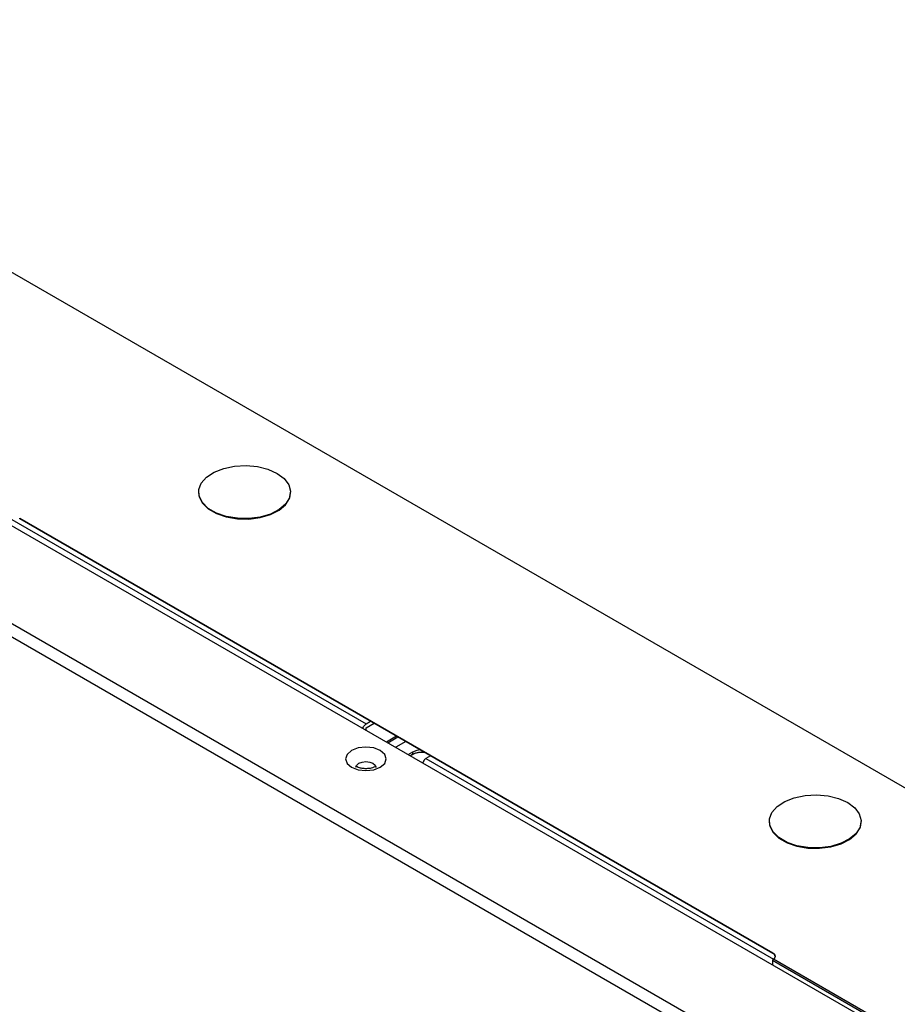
# Model space of a CAD drawing. Header units: millimetres. Extents: x 256 to 1374, y 313 to 1176.
# Tile 203 of 212: x 1162 to 1199, y 1029 to 1070. Entities that reach past the tile are written whole.
import ezdxf

# ---------------------------------------------------------------- set-up
doc = ezdxf.new("R2010")
doc.units = ezdxf.units.MM

msp = doc.modelspace()

# ---------------------------------------------------------------- linework, layer by layer
at = {"color": 7, "linetype": 'Continuous', "lineweight": 30}
for p, q in [((1325.4309, 964.8059), (1047.2551, 1125.3934)), ((1315.9398, 955.6168), (1031.7287, 1119.6884)), ((1031.3263, 1119.3764), (1315.8708, 955.1123)), ((1039.3872, 1119.3656), (1315.3747, 960.0414)), ((1169.3649, 1050.2343), (1169.3649, 1050.2125)), ((1173.1983, 1050.2125), (1173.1983, 1050.2343)), ((1161.9007, 1049.1408), (1193.3198, 1031.003)), ((1161.9007, 1049.1218), (1161.9007, 1049.1408)), ((1193.3198, 1030.9839), (1161.9007, 1049.1218)), ((1176.3492, 1040.5576), (1176.5425, 1040.6692)), ((1176.3492, 1040.3943), (1176.6839, 1040.5876)), ((1176.3492, 1040.2991), (1176.3492, 1040.3943)), ((1177.6269, 1040.0432), (1177.2097, 1039.8023)), ((1177.2569, 1039.7751), (1177.6741, 1040.016)), ((1178.004, 1039.8255), (1177.5868, 1039.5846)), ((1178.1054, 1039.2853), (1178.3055, 1039.4009)), ((1178.3055, 1039.292), (1178.3055, 1039.4009)), ((1178.3055, 1039.292), (1178.1997, 1039.2309)), ((1178.2584, 1039.2648), (1178.3055, 1039.292)), ((1179.0409, 1039.2269), (1178.8476, 1039.1153)), ((1193.1709, 1036.4914), (1193.1709, 1036.4697)), ((1197.0042, 1036.4697), (1197.0042, 1036.4914)), ((1193.3103, 1030.6873), (1193.3103, 1030.5077)), ((1193.3107, 1030.6929), (1193.327, 1030.6996)), ((1193.3198, 1030.9839), (1193.3198, 1031.003))]:
    msp.add_line(p, q, dxfattribs=at)
at = {"color": 8, "linetype": 'Continuous', "lineweight": 30}
for p, q in [((1161.4755, 1049.144), (1176.3492, 1040.5576)), ((1178.8476, 1039.1153), (1193.3442, 1030.7466)), ((1315.3603, 960.2294), (1193.3103, 1030.6873)), ((1315.3825, 960.2928), (1193.3422, 1030.7451))]:
    msp.add_line(p, q, dxfattribs=at)
at = {"color": 7, "linetype": 'Continuous', "lineweight": 30, "flags": 128}
for points in [[(1172.6369, 1051.0167), (1172.9314, 1050.7975), (1173.1222, 1050.543), (1173.1973, 1050.2691), (1173.1521, 1049.9929), (1172.9894, 1049.732), (1172.7193, 1049.5026), (1172.3589, 1049.3192), (1171.9308, 1049.1933), (1171.462, 1049.1327), (1170.9818, 1049.1415), (1170.5204, 1049.2188), (1170.1069, 1049.36), (1169.7671, 1049.5561), (1169.5226, 1049.7949), (1169.3885, 1050.0612), (1169.3734, 1050.3384), (1169.4782, 1050.6091), (1169.6964, 1050.8562), (1170.0141, 1051.0643), (1170.4115, 1051.2202), (1170.8635, 1051.3141), (1171.3418, 1051.3402), (1171.8163, 1051.2968), (1172.2573, 1051.1867), (1172.6369, 1051.0167)], [(1169.3649, 1050.2125), (1169.3885, 1050.0394), (1169.5226, 1049.7731), (1169.7671, 1049.5344), (1170.1069, 1049.3382), (1170.5204, 1049.1971), (1170.9818, 1049.1197), (1171.462, 1049.111), (1171.9308, 1049.1715), (1172.3589, 1049.2974), (1172.7193, 1049.4808), (1172.9894, 1049.7102), (1173.1521, 1049.9712), (1173.1983, 1050.2125)], [(1176.9455, 1039.4487), (1176.6698, 1039.5551), (1176.3445, 1039.5924), (1176.0192, 1039.5551), (1175.7434, 1039.4487), (1175.5592, 1039.2895), (1175.4945, 1039.1017), (1175.5592, 1038.9139), (1175.7434, 1038.7547), (1176.0192, 1038.6484), (1176.3445, 1038.611), (1176.6698, 1038.6484), (1176.9455, 1038.7547), (1177.1298, 1038.9139), (1177.1945, 1039.1017), (1177.1298, 1039.2895), (1176.9455, 1039.4487)], [(1178.3055, 1039.4009), (1178.4786, 1039.4676), (1178.5913, 1039.4865)], [(1196.4428, 1037.2738), (1196.7373, 1037.0547), (1196.9281, 1036.8001), (1197.0033, 1036.5262), (1196.958, 1036.2501), (1196.7953, 1035.9891), (1196.5252, 1035.7597), (1196.1649, 1035.5763), (1195.7368, 1035.4504), (1195.2679, 1035.3899), (1194.7877, 1035.3986), (1194.3263, 1035.476), (1193.9128, 1035.6172), (1193.5731, 1035.8133), (1193.3285, 1036.052), (1193.1945, 1036.3183), (1193.1794, 1036.5956), (1193.2842, 1036.8662), (1193.5023, 1037.1134), (1193.82, 1037.3214), (1194.2174, 1037.4773), (1194.6694, 1037.5713), (1195.1477, 1037.5974), (1195.6223, 1037.554), (1196.0632, 1037.4438), (1196.4428, 1037.2738)], [(1193.1709, 1036.4697), (1193.1945, 1036.2966), (1193.3285, 1036.0302), (1193.5731, 1035.7915), (1193.9128, 1035.5954), (1194.3263, 1035.4542), (1194.7877, 1035.3768), (1195.2679, 1035.3681), (1195.7368, 1035.4286), (1196.1649, 1035.5545), (1196.5252, 1035.7379), (1196.7953, 1035.9673), (1196.958, 1036.2283), (1197.0042, 1036.4697)], [(1193.3198, 1031.003), (1193.3589, 1030.9758), (1193.3887, 1030.945), (1193.4083, 1030.9115), (1193.417, 1030.8765), (1193.4144, 1030.8412), (1193.4007, 1030.8068), (1193.3764, 1030.7744), (1193.3422, 1030.7451)]]:
    msp.add_lwpolyline(points, dxfattribs=at)
at = {"color": 8, "linetype": 'Continuous', "lineweight": 30, "flags": 128}
for points in [[(1175.9278, 1038.7494), (1175.9595, 1038.8399), (1176.0499, 1038.918), (1176.185, 1038.9701), (1176.3445, 1038.9884), (1176.5039, 1038.9701), (1176.6391, 1038.918)], [(1176.6391, 1038.918), (1176.7294, 1038.8399), (1176.7612, 1038.7479), (1176.7611, 1038.7457)]]:
    msp.add_lwpolyline(points, dxfattribs=at)
at = {"color": 7, "linetype": 'Continuous', "lineweight": 30}
for centre, radius, start, end in [((1178.6824, 1038.4386), 0.9286, 81.8337, 117.16508), ((1178.6815, 1038.5602), 0.8227, 83.03938, 117.19455), ((1193.3588, 1030.6872), 0.0485, 173.27531, 179.88906), ((1193.2493, 1030.8292), 0.17, 9.54877, 65.52178)]:
    msp.add_arc(centre, radius, start, end, dxfattribs=at)
for points, knots in [([(1176.2176, 1040.3751), (1176.2179, 1040.3772), (1176.2215, 1040.4021), (1176.248, 1040.4536), (1176.2933, 1040.5181), (1176.3306, 1040.5445), (1176.3492, 1040.5576)], [0, 0, 0, 0, 0.0296401, 0.3531055, 0.676551, 1, 1, 1, 1]), ([(1178.8476, 1039.1153), (1178.8292, 1039.1022), (1178.7924, 1039.0759), (1178.7446, 1039.0117), (1178.7268, 1038.9647), (1178.7181, 1038.9416)], [0, 0, 0, 0, 0.3373558, 0.6747079, 1, 1, 1, 1]), ([(1176.7745, 1038.8074), (1176.7755, 1038.8091), (1176.7793, 1038.8157), (1176.7519, 1038.7866), (1176.6769, 1038.7475), (1176.557, 1038.7091), (1176.4029, 1038.6877), (1176.2318, 1038.6917), (1176.0801, 1038.7224), (1175.9745, 1038.7646), (1175.9173, 1038.8046), (1175.9147, 1038.8086), (1175.9135, 1038.8106)], [0, 0, 0, 0, 0.0352879, 0.1339461, 0.2340779, 0.3398375, 0.4563581, 0.5809125, 0.7068439, 0.8116799, 0.9087526, 1, 1, 1, 1]), ([(1193.3422, 1030.7451), (1193.3386, 1030.7425), (1193.3315, 1030.7371), (1193.322, 1030.7247), (1193.3147, 1030.7105), (1193.3116, 1030.6996), (1193.3108, 1030.694), (1193.3107, 1030.6929)], [0, 0, 0, 0, 0.2363227, 0.4725744, 0.7086753, 0.9446374, 1, 1, 1, 1])]:
    msp.add_open_spline(points, degree=3, knots=knots, dxfattribs=at)

doc.saveas('drawing.dxf')
